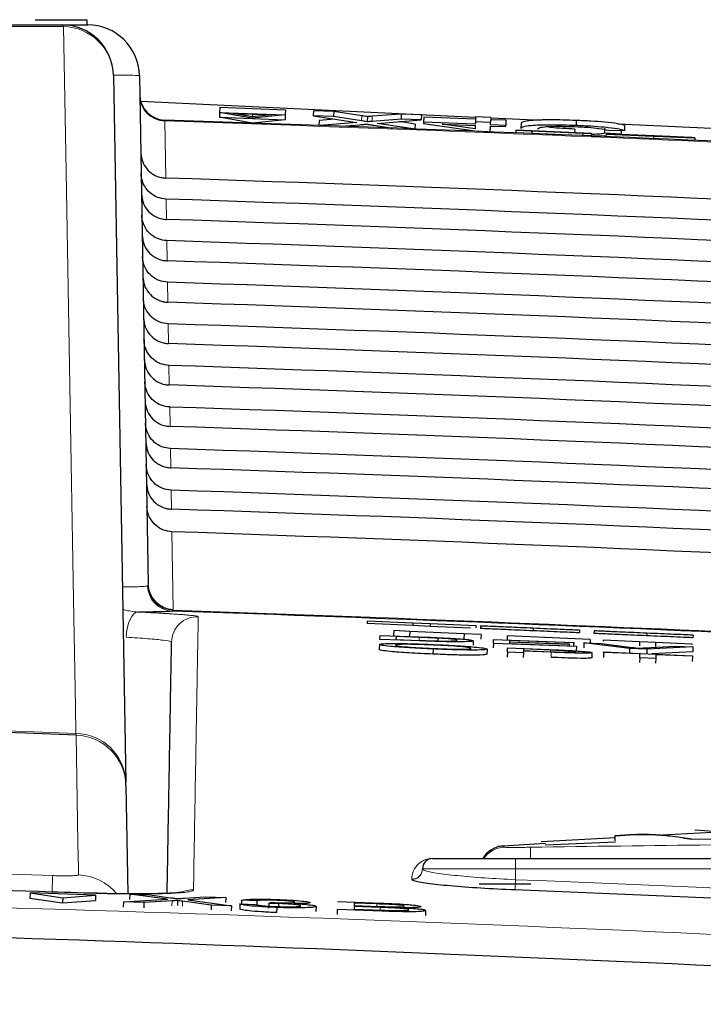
# Paper-space layout 'Blatt5' of a CAD drawing. Header units: millimetres. Extents: x 5 to 418, y 2 to 292.
# Tile 19 of 22: x 275.44 to 282.06, y 253.8 to 263.34. Entities that reach past the tile are written whole.
import ezdxf

# ---------------------------------------------------------------- set-up
doc = ezdxf.new("R2010")
doc.units = ezdxf.units.MM

psp = doc.layouts.new('Blatt5')

# ---------------------------------------------------------------- linework, layer by layer
at = {"color": 7, "linetype": 'Continuous', "lineweight": 25}
for p, q in [((275.5911, 263.3423), (276.0911, 263.3423)), ((276.0911, 263.3423), (276.0911, 263.2923)), ((275.849, 263.2923), (276.0997, 263.2923)), ((276.3489, 262.801), (276.4684, 255.9553)), ((276.5996, 262.801), (276.6857, 257.8729)), ((276.612, 262.5527), (279.8545, 262.3991)), ((277.3788, 262.4945), (277.3769, 262.4447)), ((277.3788, 262.4945), (278.0134, 262.4707)), ((278.0134, 262.4707), (278.0116, 262.4209)), ((277.3769, 262.4447), (277.3751, 262.3969)), ((277.3751, 262.3969), (278.0098, 262.3731)), ((277.6908, 262.3412), (277.3751, 262.3969)), ((277.3769, 262.4447), (278.0116, 262.4209)), ((277.6926, 262.389), (277.3769, 262.4447)), ((277.5065, 262.4339), (277.8815, 262.4198)), ((277.693, 262.401), (277.5065, 262.4339)), ((278.0098, 262.3731), (277.6908, 262.3412)), ((278.0116, 262.4209), (277.6926, 262.389)), ((277.694, 262.4269), (277.693, 262.401)), ((277.8815, 262.4198), (277.693, 262.401)), ((278.0116, 262.4209), (278.0098, 262.3731)), ((278.2851, 262.4606), (278.2832, 262.4108)), ((278.4809, 262.4033), (278.2832, 262.4108)), ((278.2832, 262.4108), (278.7061, 262.3455)), ((278.4828, 262.4531), (278.2851, 262.4606)), ((278.4921, 262.3785), (278.3406, 262.3667)), ((278.4828, 262.4531), (278.4809, 262.4033)), ((278.7516, 262.3616), (278.4809, 262.4033)), ((278.7535, 262.4114), (278.4828, 262.4531)), ((278.8074, 262.4031), (278.8055, 262.3533)), ((279.1338, 262.3789), (278.8529, 262.357)), ((279.1357, 262.4287), (278.8548, 262.4068)), ((279.1357, 262.4287), (279.1338, 262.3789)), ((279.3292, 262.3715), (279.1338, 262.3789)), ((279.3311, 262.4214), (279.1357, 262.4287)), ((279.3311, 262.4214), (279.3292, 262.3715)), ((279.3528, 262.3982), (279.351, 262.3484)), ((279.8538, 262.3794), (279.3528, 262.3982)), ((279.8546, 262.4017), (279.8527, 262.3519)), ((280.0019, 262.3962), (279.8546, 262.4017)), ((280.0019, 262.3962), (280.0001, 262.3464)), ((280.1484, 262.3684), (280.0011, 262.3739)), ((280.0018, 262.3921), (280.4928, 262.3688)), ((278.3406, 262.3667), (278.3387, 262.3183)), ((278.7061, 262.3455), (278.3507, 262.3179)), ((278.548, 262.3107), (278.7353, 262.3253)), ((278.87, 262.3203), (279.0526, 262.2921)), ((278.9027, 262.3383), (279.3292, 262.3715)), ((279.2509, 262.2846), (278.9027, 262.3383)), ((279.2687, 262.3319), (279.1184, 262.3551)), ((279.2687, 262.3319), (279.267, 262.284)), ((279.351, 262.3484), (279.3505, 262.3366)), ((279.3505, 262.3366), (279.8931, 262.2599)), ((279.8519, 262.3296), (279.351, 262.3484)), ((279.5324, 262.3298), (279.8515, 262.3179)), ((279.8502, 262.2849), (279.5324, 262.3298)), ((279.8515, 262.3179), (279.8502, 262.2849)), ((279.8527, 262.3519), (279.8519, 262.3296)), ((280.0001, 262.3464), (279.8527, 262.3519)), ((279.9967, 262.256), (279.9988, 262.3123)), ((279.9988, 262.3123), (280.1461, 262.3068)), ((279.9992, 262.3241), (280.0001, 262.3464)), ((280.1466, 262.3186), (279.9992, 262.3241)), ((280.1461, 262.3068), (280.1466, 262.3186)), ((280.1484, 262.3684), (280.1466, 262.3186)), ((280.2949, 262.3387), (280.293, 262.2889)), ((280.8152, 262.2834), (280.8139, 262.2482)), ((280.8293, 262.3664), (280.8275, 262.3166)), ((281.1046, 262.2914), (281.1027, 262.2416)), ((281.2311, 262.3338), (282.8411, 262.2575)), ((281.2974, 262.3183), (281.2955, 262.2685)), ((279.9189, 262.2589), (279.9967, 262.256)), ((280.2433, 262.2722), (280.2423, 262.2472)), ((280.2442, 262.2463), (280.2423, 262.2472)), ((280.2453, 262.2713), (280.2433, 262.2722)), ((280.2433, 262.2722), (280.976, 262.2414)), ((280.2453, 262.2713), (280.2442, 262.2463)), ((280.3992, 262.2398), (280.2442, 262.2463)), ((280.4002, 262.2648), (280.2453, 262.2713)), ((280.9763, 262.2413), (280.3986, 262.2656)), ((280.3986, 262.2656), (280.3992, 262.2653)), ((280.3992, 262.2653), (280.8923, 262.2446)), ((280.4002, 262.2648), (280.3992, 262.2398)), ((280.6269, 262.2306), (280.3992, 262.2402)), ((280.8925, 262.2445), (280.3994, 262.2652)), ((280.3994, 262.2652), (280.4002, 262.2648)), ((280.8925, 262.2445), (280.8915, 262.2198)), ((280.9752, 262.2164), (280.8915, 262.2199)), ((280.8923, 262.2446), (280.8925, 262.2445)), ((280.9763, 262.2413), (280.9752, 262.2164)), ((280.976, 262.2414), (280.9763, 262.2413)), ((281.2647, 262.2327), (281.1027, 262.2416)), ((281.1182, 262.2349), (281.1172, 262.2105)), ((281.1182, 262.2349), (281.2732, 262.2284)), ((281.1333, 262.2715), (281.2955, 262.2685)), ((281.1597, 262.2335), (281.1597, 262.2332)), ((281.2444, 262.2297), (281.2647, 262.2327)), ((281.266, 262.269), (281.2647, 262.2327)), ((281.5792, 262.2153), (281.5782, 262.1911)), ((281.9488, 262.2004), (281.7938, 262.2069)), ((281.9778, 262.1988), (281.9768, 262.174)), ((278.8055, 257.5174), (278.8044, 257.4924)), ((279.2486, 257.4981), (278.8055, 257.5174)), ((279.2475, 257.4731), (278.8044, 257.4924)), ((279.0628, 257.4242), (279.0606, 257.3743)), ((279.2178, 257.4171), (279.0628, 257.4242)), ((279.2178, 257.4171), (279.2156, 257.3684)), ((279.7443, 257.393), (279.2178, 257.4171)), ((279.2486, 257.4981), (279.2475, 257.4731)), ((279.4155, 257.4658), (279.2475, 257.4731)), ((279.4166, 257.4908), (279.2486, 257.4981)), ((279.4166, 257.4908), (279.4155, 257.4658)), ((279.8071, 257.4488), (279.4155, 257.4658)), ((279.86, 257.4716), (279.4166, 257.4908)), ((279.86, 257.4716), (279.859, 257.4505)), ((279.9033, 257.4697), (279.9022, 257.4447)), ((280.4127, 257.4476), (280.4117, 257.4226)), ((280.8614, 257.4281), (280.8603, 257.4031)), ((281.0023, 257.422), (281.0012, 257.397)), ((278.9289, 257.3394), (278.9306, 257.3774)), ((279.3226, 257.3251), (278.9289, 257.3394)), ((278.9306, 257.3774), (279.3065, 257.3638)), ((279.0663, 257.374), (279.0606, 257.3743)), ((279.0854, 257.3674), (279.0841, 257.3381)), ((279.0841, 257.3381), (279.3107, 257.33)), ((279.0854, 257.3674), (279.0844, 257.3381)), ((279.3083, 257.3594), (279.0854, 257.3674)), ((279.4899, 257.352), (279.4889, 257.3246)), ((279.7443, 257.393), (279.7423, 257.348)), ((279.9081, 257.3855), (279.7443, 257.393)), ((279.8317, 257.326), (279.8302, 257.2837)), ((279.9081, 257.3855), (279.9061, 257.3415)), ((280.0282, 257.2996), (280.0299, 257.3377)), ((280.0299, 257.3377), (280.805, 257.3097)), ((280.1617, 257.3739), (280.1598, 257.333)), ((280.9647, 257.3371), (280.1617, 257.3739)), ((280.1847, 257.3277), (280.1842, 257.316)), ((280.1847, 257.3277), (280.1843, 257.316)), ((280.8048, 257.3053), (280.1847, 257.3277)), ((280.9647, 257.3371), (280.9632, 257.304)), ((281.0915, 257.3313), (281.0911, 257.3231)), ((281.4437, 257.3151), (281.0915, 257.3313)), ((281.5117, 257.3998), (281.5106, 257.3749)), ((281.9604, 257.3804), (281.9593, 257.3554)), ((278.9241, 257.2902), (278.922, 257.2403)), ((279.4445, 257.2468), (279.4424, 257.1969)), ((279.9668, 257.2458), (279.9646, 257.1959)), ((280.0282, 257.2996), (280.0267, 257.2579)), ((280.8315, 257.2706), (280.0282, 257.2996)), ((280.1631, 257.2164), (280.1649, 257.2584)), ((280.1649, 257.2584), (280.5687, 257.241)), ((280.184, 257.3116), (280.1834, 257.2984)), ((280.1834, 257.2984), (280.8317, 257.275)), ((280.184, 257.3116), (280.1835, 257.2984)), ((280.7618, 257.2907), (280.184, 257.3116)), ((280.1842, 257.316), (280.762, 257.2951)), ((280.3188, 257.227), (280.3181, 257.2097)), ((280.5881, 257.2154), (280.3188, 257.227)), ((280.3197, 257.2469), (280.319, 257.2318)), ((280.319, 257.2318), (280.5841, 257.2204)), ((280.5821, 257.2356), (280.3197, 257.2469)), ((280.7618, 257.2907), (280.7613, 257.2775)), ((280.762, 257.2951), (280.7614, 257.2775)), ((280.762, 257.2951), (280.7618, 257.2907)), ((280.805, 257.3097), (280.8038, 257.276)), ((280.8048, 257.3053), (280.8038, 257.276)), ((280.805, 257.3097), (280.8048, 257.3053)), ((280.8315, 257.2706), (280.8299, 257.2253)), ((280.8317, 257.275), (280.83, 257.2294)), ((280.8317, 257.275), (280.8315, 257.2706)), ((280.9048, 257.3061), (280.903, 257.2577)), ((281.3463, 257.252), (280.9048, 257.3061)), ((280.9048, 257.3061), (281.0728, 257.3)), ((281.0728, 257.3), (281.3706, 257.2619)), ((281.3463, 257.252), (281.3447, 257.2076)), ((281.5144, 257.2459), (281.3463, 257.252)), ((281.4437, 257.3151), (281.442, 257.2784)), ((281.5986, 257.308), (281.4437, 257.3151)), ((281.4906, 257.2576), (281.7916, 257.274)), ((281.5144, 257.2459), (281.5127, 257.2004)), ((281.9596, 257.2679), (281.5144, 257.2459)), ((281.5986, 257.308), (281.597, 257.2718)), ((281.9508, 257.2919), (281.5986, 257.308)), ((281.7916, 257.274), (281.9596, 257.2679)), ((281.9508, 257.2919), (281.9506, 257.2863)), ((281.9596, 257.2679), (281.9578, 257.218)), ((280.1631, 257.2164), (280.1611, 257.169)), ((280.3181, 257.2097), (280.1631, 257.2164)), ((280.3181, 257.2097), (280.3161, 257.1627)), ((280.9816, 257.2111), (280.9795, 257.1621)), ((281.0946, 257.2135), (281.0925, 257.1637)), ((281.0946, 257.2135), (281.0948, 257.2184)), ((281.4468, 257.1984), (281.0946, 257.2135)), ((281.0948, 257.2184), (281.9543, 257.1814)), ((281.4452, 257.1612), (281.4433, 257.1159)), ((281.4452, 257.1612), (281.4468, 257.1984)), ((281.6002, 257.1545), (281.4452, 257.1612)), ((281.9578, 257.218), (281.5602, 257.1983)), ((281.6002, 257.1545), (281.5983, 257.1093)), ((281.6018, 257.1917), (281.6002, 257.1545)), ((281.9541, 257.1765), (281.6018, 257.1917)), ((281.9541, 257.1765), (281.9519, 257.1269)), ((281.9543, 257.1814), (281.9541, 257.1765)), ((276.469, 255.9231), (276.4684, 255.9553)), ((276.469, 255.9231), (276.4872, 254.8753)), ((281.2083, 255.4174), (280.4894, 255.3776)), ((282.1451, 255.4694), (281.6676, 255.4429)), ((281.9516, 255.4059), (284.8731, 255.431)), ((284.8731, 255.4259), (281.9516, 255.4009)), ((282.2601, 255.4738), (281.9771, 255.4928)), ((280.5319, 255.3623), (280.0707, 255.3342)), ((280.5312, 255.351), (281.2071, 255.3789)), ((281.2071, 255.3739), (280.5312, 255.346)), ((280.5312, 255.351), (280.5312, 255.346)), ((281.2071, 255.3789), (281.2071, 255.3739)), ((281.9516, 255.4059), (281.9516, 255.4009)), ((279.4411, 255.2173), (280.2411, 255.2173)), ((280.2411, 255.2173), (287.5411, 255.2173)), ((279.3411, 255.1151), (279.3411, 255.1173)), ((280.3911, 254.9673), (279.8911, 254.9673)), ((275.5411, 254.8841), (275.5393, 254.8342)), ((275.5411, 254.8841), (275.8571, 254.8362)), ((276.1757, 254.8614), (275.5411, 254.8841)), ((275.8571, 254.8362), (276.1757, 254.8614)), ((276.1757, 254.8614), (276.174, 254.8116)), ((276.5071, 254.8712), (276.5053, 254.8213)), ((276.8717, 254.8229), (276.5071, 254.8712)), ((276.5071, 254.8712), (276.7023, 254.8642)), ((276.7023, 254.8642), (276.9022, 254.8377)), ((277.0368, 254.8329), (277.2374, 254.8451)), ((277.2374, 254.8451), (277.4354, 254.8381)), ((275.5393, 254.8342), (275.8553, 254.7864)), ((275.8571, 254.8362), (275.8553, 254.7864)), ((275.8553, 254.7864), (276.174, 254.8116)), ((276.4454, 254.7969), (276.4437, 254.7471)), ((276.4454, 254.7969), (276.8717, 254.8229)), ((276.6432, 254.7899), (276.4454, 254.7969)), ((276.6432, 254.7899), (276.6414, 254.7406)), ((276.916, 254.8065), (276.6432, 254.7899)), ((276.9703, 254.8098), (276.9686, 254.7612)), ((277.2961, 254.7666), (277.0174, 254.8035)), ((277.4354, 254.8381), (277.0683, 254.8157)), ((277.0683, 254.8157), (277.4916, 254.7596)), ((277.2961, 254.7666), (277.2944, 254.7185)), ((277.4916, 254.7596), (277.2961, 254.7666)), ((277.4354, 254.8381), (277.4336, 254.79)), ((277.4916, 254.7596), (277.4899, 254.7117)), ((277.5738, 254.7773), (277.5721, 254.7295)), ((277.5738, 254.7773), (277.7212, 254.773)), ((277.5898, 254.813), (277.5885, 254.7768)), ((277.7371, 254.8067), (277.5898, 254.813)), ((277.7371, 254.8067), (277.7354, 254.7589)), ((277.8529, 254.783), (277.8512, 254.7353)), ((277.8529, 254.783), (277.8684, 254.7913)), ((277.9306, 254.743), (277.9289, 254.6952)), ((277.9483, 254.7806), (277.9474, 254.7566)), ((278.3106, 254.7534), (278.3089, 254.7055)), ((278.5188, 254.7994), (278.9491, 254.7841)), ((278.6794, 254.7525), (278.6784, 254.7261)), ((278.9326, 254.7435), (278.6794, 254.7525)), ((278.6805, 254.7848), (278.6797, 254.7613)), ((278.6797, 254.7613), (278.9166, 254.7529)), ((278.8995, 254.777), (278.6805, 254.7848)), ((278.5161, 254.723), (278.5143, 254.6749)), ((278.9475, 254.7076), (278.5161, 254.723)), ((278.6784, 254.7261), (278.9503, 254.7164)), ((279.3714, 254.7144), (279.3696, 254.6646))]:
    psp.add_line(p, q, dxfattribs=at)
at = {"color": 7, "linetype": 'Continuous', "lineweight": 18}
for p, q in [((278.7535, 262.4114), (278.7516, 262.3616)), ((278.8548, 262.4068), (278.8529, 262.357)), ((276.8446, 262.3699), (276.8448, 262.361)), ((276.8448, 262.361), (276.8545, 261.8084)), ((276.613, 262.0467), (276.6128, 262.0467)), ((276.858, 261.6047), (276.8615, 261.4075)), ((276.8651, 261.2019), (276.8685, 261.0065)), ((276.8721, 260.7991), (276.8754, 260.6056)), ((276.8791, 260.3963), (276.8824, 260.2047)), ((276.8861, 259.9935), (276.8894, 259.8038)), ((276.8931, 259.5907), (276.8964, 259.4028)), ((276.9002, 259.1879), (276.9034, 259.0019)), ((276.9072, 258.7851), (276.9104, 258.601)), ((276.9142, 258.3823), (276.9273, 257.6296)), ((276.6797, 257.8582), (276.6846, 257.8646)), ((276.6846, 257.8646), (276.6857, 257.8729)), ((276.926, 257.6215), (276.9197, 257.6133)), ((276.9273, 257.6296), (276.926, 257.6215)), ((279.3083, 257.3594), (279.3072, 257.3301)), ((280.5821, 257.2356), (280.5815, 257.2205)), ((280.5881, 257.2154), (280.586, 257.1671)), ((275.9866, 256.4131), (275.9855, 256.4292)), ((280.3862, 255.3262), (280.3883, 255.2173)), ((280.2411, 255.2173), (280.2411, 255.1173)), ((280.2411, 255.1173), (279.3411, 255.1173)), ((287.5411, 255.1173), (280.2411, 255.1173)), ((280.2411, 255.1173), (280.2411, 255.0122)), ((279.2372, 255.0154), (279.2372, 255.0176)), ((280.2411, 255.0122), (280.237, 254.9125)), ((276.916, 254.8065), (276.9143, 254.7578)), ((277.0174, 254.8035), (277.0156, 254.7551)), ((278.8995, 254.777), (278.8986, 254.7535)), ((278.9326, 254.7435), (278.9317, 254.717))]:
    psp.add_line(p, q, dxfattribs=at)
at = {"color": 7, "linetype": 'Continuous', "lineweight": 18, "flags": 128}
for points in [[(275.9855, 256.4292), (275.981, 256.6883), (275.9628, 257.7248), (275.8902, 261.8705), (275.8656, 263.275)], [(276.4719, 257.3605), (276.4761, 257.4081), (276.4839, 257.4536), (276.495, 257.4956), (276.5091, 257.5324), (276.5256, 257.5626), (276.544, 257.5852), (276.5635, 257.5994), (276.5834, 257.6045)], [(276.0104, 255.0586), (276.0093, 255.1209), (276.0049, 255.3703), (275.9866, 256.4131)]]:
    psp.add_lwpolyline(points, dxfattribs=at)
at = {"color": 7, "linetype": 'Continuous', "lineweight": 25}
for centre, radius, start, end in [((275.849, 262.7923), 0.5, 1, 90), ((276.0997, 262.7923), 0.5, 1, 90), ((276.8528, 262.6197), 0.25, 181, 268.10849), ((260.3411, -237.3577), 500, 86.731382, 88.108492), ((260.3411, -237.3577), 495.2486, 87.351945, 88.08164), ((260.3411, -186.7077), 443.3969, 87.977857, 92.022143), ((280.1411, 255.0897), 0.25, 95.22993, 149.30907), ((279.4411, 255.1173), 0.1, 90, 180), ((279.7855, 255.2471), 0.0298, 262.38775, 269.99063), ((260.3411, -237.3577), 492.6721, 86.835782, 87.685549)]:
    psp.add_arc(centre, radius, start, end, dxfattribs=at)
at = {"color": 7, "linetype": 'Continuous', "lineweight": 18}
for centre, radius, start, end in [((275.842, 263.269), 0.0243, 14.291, 73.44366), ((275.8585, 262.7844), 0.4907, 1.94686, 89.16905), ((276.8518, 262.6097), 0.2488, 181.23895, 268.40414), ((260.3411, -237.3577), 499.9912, 86.731382, 88.108428), ((276.9296, 257.8631), 0.25, 181.11417, 267.7252), ((276.9351, 257.8719), 0.2506, 181.6716, 267.92261), ((276.9344, 257.8783), 0.2488, 181.2388, 268.37695), ((260.3411, -237.3577), 495.257, 87.407731, 88.080946), ((277.1612, 257.3095), 0.25, 88.04161, 178.98818), ((260.3411, -186.7077), 443.413, 87.978076, 92.021924), ((275.978, 255.9386), 0.4907, 1.94592, 89.12568), ((275.9696, 255.9139), 0.4995, 1.05193, 88.04325), ((280.141, 255.0768), 0.25, 92.21562, 145.80066), ((279.4411, 255.2462), 0.0289, 262.30613, 269.99021), ((346.0012, 252.4279), 70.29, 177.860694, 177.988061), ((275.9929, 254.5586), 0.5002, 39.7045, 87.99709), ((279.2411, 255.1174), 0.0999, 267.75258, 359.93993), ((279.2411, 255.1152), 0.0999, 267.75253, 359.93989), ((260.3411, -237.3577), 492.7719, 86.835782, 87.685549), ((277.115, 254.6628), 0.2504, 88.04833, 115.67794)]:
    psp.add_arc(centre, radius, start, end, dxfattribs=at)
psp.add_ellipse((275.5996, 262.7923), major_axis=(1, 0.0087), ratio=0.008724, start_param=0.000076, end_param=0.72388, dxfattribs=at)
at = {"color": 7, "linetype": 'Continuous', "lineweight": 25}
for centre, major_axis, start_param, end_param in [((260.3411, -238.5269), (0, 500.6077), 6.233725, 6.250192), ((260.3411, -236.1944), (0, 498.0731), 6.233473, 6.250017), ((260.3411, -238.5259), (0, 500.2063), 6.233685, 6.250152), ((260.3411, -236.1954), (0, 497.6717), 6.233433, 6.249977), ((260.3411, -238.525), (0, 499.8049), 6.233646, 6.250111), ((260.3411, -236.1963), (0, 497.2703), 6.233393, 6.249936), ((260.3411, -238.5241), (0, 499.4035), 6.233606, 6.250071), ((260.3411, -236.1972), (0, 496.8689), 6.233353, 6.249895), ((260.3411, -238.5231), (0, 499.0021), 6.233566, 6.25003), ((260.3411, -236.1982), (0, 496.4674), 6.233312, 6.249853), ((260.3411, -238.5222), (0, 498.6007), 6.233526, 6.24999), ((260.3411, -236.1991), (0, 496.066), 6.233272, 6.249812), ((260.3411, -238.5213), (0, 498.1992), 6.233486, 6.249949), ((260.3411, -236.2), (0, 495.6646), 6.233231, 6.249771), ((260.3411, -238.5203), (0, 497.7978), 6.233446, 6.249908), ((260.3411, -236.201), (0, 495.2632), 6.233191, 6.24973), ((260.3411, -238.5194), (0, 497.3964), 6.233406, 6.249867), ((260.3411, -236.2019), (0, 494.8618), 6.23315, 6.249689)]:
    psp.add_ellipse(centre, major_axis=major_axis, ratio=0.999997, start_param=start_param, end_param=end_param, dxfattribs=at)
at = {"color": 7, "linetype": 'Continuous', "lineweight": 18}
for points, knots in [([(275.8656, 263.275), (273.3054, 263.2751), (268.1745, 263.2752), (262.1395, 263.2753), (256.9437, 263.2753), (252.5917, 263.2752), (248.2589, 263.2751), (245.6722, 263.275), (244.8165, 263.275)], [0, 0, 0, 0, 0.248144, 0.497289, 0.581143, 0.748881, 0.916929, 1, 1, 1, 1]), ([(276.4354, 257.8481), (276.44, 257.8481), (276.4636, 257.848), (276.5014, 257.8482), (276.548, 257.8489), (276.5878, 257.8499), (276.6211, 257.8514), (276.6476, 257.8533), (276.6681, 257.8555), (276.6758, 257.8573), (276.6797, 257.8582)], [0, 0, 0, 0, 0.033482, 0.169684, 0.308861, 0.449065, 0.584354, 0.720584, 0.85978, 1, 1, 1, 1]), ([(276.4392, 257.6298), (276.4447, 257.6281), (276.4904, 257.6146), (276.5399, 257.6092), (276.5834, 257.6045)], [0, 0, 0, 0, 0.1222366, 1, 1, 1, 1]), ([(276.5834, 257.6045), (276.6084, 257.6033), (276.6585, 257.601), (276.73, 257.5974), (276.7983, 257.5938), (276.8547, 257.5905), (276.9117, 257.587), (276.9656, 257.5834), (277.0191, 257.5794), (277.0574, 257.5762), (277.0924, 257.5729), (277.1221, 257.5697), (277.1468, 257.5663), (277.161, 257.5635), (277.1685, 257.5612), (277.1693, 257.5599), (277.1697, 257.5593)], [0, 0, 0, 0, 0.0726837, 0.1459909, 0.2200892, 0.2948324, 0.3425158, 0.4328018, 0.5137305, 0.5896083, 0.637321, 0.7276627, 0.8086423, 0.8845688, 0.9421585, 1, 1, 1, 1]), ([(277.1697, 257.5593), (277.1696, 257.5545), (277.1692, 257.5308), (277.1674, 257.4279), (277.1625, 257.146), (277.1531, 256.6067), (277.1396, 255.8357), (277.1287, 255.2086), (277.1235, 254.913)], [0, 0, 0, 0, 0.0088086, 0.044043, 0.1849809, 0.4668597, 0.7487682, 1, 1, 1, 1]), ([(276.9113, 257.3139), (276.91, 257.3154), (276.9053, 257.3207), (276.8421, 257.3317), (276.6922, 257.3466), (276.5453, 257.3559), (276.4719, 257.3605)], [0, 0, 0, 0, 0.115849, 0.410745, 0.705405, 1, 1, 1, 1]), ([(280.1182, 255.3384), (280.1181, 255.3385), (280.1178, 255.3388), (280.1199, 255.3368), (280.1246, 255.3331), (280.1291, 255.3288), (280.1314, 255.3266)], [0, 0, 0, 0, 0.072774, 0.381797, 0.690891, 1, 1, 1, 1]), ([(280.1314, 255.3266), (280.1347, 255.3261), (280.1413, 255.3252), (280.1857, 255.3247), (280.25, 255.3247), (280.3207, 255.3252), (280.3676, 255.3259), (280.3862, 255.3262)], [0, 0, 0, 0, 0.213847, 0.429203, 0.644917, 0.859644, 1, 1, 1, 1]), ([(280.3862, 255.3262), (281.5542, 255.3425), (283.8908, 255.3752), (286.2274, 255.3425), (287.3959, 255.3262)], [0, 0, 0, 0, 0.499895, 1, 1, 1, 1]), ([(267.7051, 255.2596), (267.9831, 255.2548), (269.5943, 255.2269), (272.2796, 255.1658), (274.6862, 255.087), (275.7602, 255.0517)], [0, 0, 0, 0, 0.10352, 0.599934, 1, 1, 1, 1]), ([(279.2372, 255.0176), (279.2376, 255.026), (279.2393, 255.0679), (279.2586, 255.1201), (279.3047, 255.1692), (279.3344, 255.1901), (279.3598, 255.2024), (279.38, 255.2096), (279.3994, 255.2141), (279.4138, 255.2167), (279.4314, 255.2175), (279.4361, 255.2176), (279.4372, 255.2176)], [0, 0, 0, 0, 0.118796, 0.59405, 0.756948, 0.856053, 0.915926, 0.951865, 0.973304, 0.994839, 0.998773, 1, 1, 1, 1]), ([(275.7602, 255.0517), (275.7788, 255.0512), (275.8254, 255.0497), (275.8957, 255.0491), (275.9591, 255.0504), (276.0022, 255.0536), (276.0076, 255.0569), (276.0104, 255.0586)], [0, 0, 0, 0, 0.142449, 0.356185, 0.570421, 0.785249, 1, 1, 1, 1]), ([(279.3411, 255.1151), (279.3454, 255.1103), (279.3563, 255.0981), (279.464, 255.0756), (279.6676, 255.0507), (279.9373, 255.0279), (280.1398, 255.0174), (280.2411, 255.0122)], [0, 0, 0, 0, 0.140477, 0.355846, 0.570859, 0.785443, 1, 1, 1, 1]), ([(231.4267, 254.1153), (232.0923, 254.1538), (235.4202, 254.346), (241.4142, 254.624), (249.4118, 254.8683), (257.4152, 254.981), (265.4229, 254.964), (273.4012, 254.8143), (281.3471, 254.5453), (286.619, 254.2586), (289.2554, 254.1153)], [0, 0, 0, 0, 0.034565, 0.172831, 0.311096, 0.449399, 0.587812, 0.726262, 0.863113, 1, 1, 1, 1]), ([(277.1235, 254.913), (277.1233, 254.9122), (277.1228, 254.9095), (277.1167, 254.9052), (277.1027, 254.9002), (277.0849, 254.8964), (277.0542, 254.8913), (277.0079, 254.8862), (276.9471, 254.882), (276.8787, 254.8785), (276.8009, 254.8757), (276.7121, 254.8741), (276.6298, 254.8733), (276.5557, 254.8731), (276.4648, 254.8737), (276.3971, 254.8745), (276.3201, 254.8757), (276.2337, 254.8775), (276.1606, 254.8797), (276.1238, 254.8808)], [0, 0, 0, 0, 0.0263901, 0.0793875, 0.1331461, 0.1876844, 0.2150853, 0.3213829, 0.4026527, 0.430055, 0.5363792, 0.6176692, 0.6450783, 0.724461, 0.7782388, 0.8327961, 0.8602066, 0.9297878, 1, 1, 1, 1])]:
    psp.add_open_spline(points, degree=3, knots=knots, dxfattribs=at)
at = {"color": 7, "linetype": 'Continuous', "lineweight": 25}
for points, knots in [([(244.8331, 263.2923), (247.4183, 263.2923), (252.5993, 263.2923), (260.3861, 263.2923), (268.1553, 263.2923), (273.2809, 263.2923), (275.849, 263.2923)], [0, 0, 0, 0, 0.250822, 0.502682, 0.750834, 1, 1, 1, 1]), ([(278.8074, 262.4031), (278.7972, 262.4047), (278.7791, 262.4074), (278.7613, 262.4102), (278.7535, 262.4114)], [0, 0, 0, 0, 0.560002, 1, 1, 1, 1]), ([(278.8548, 262.4068), (278.8459, 262.4061), (278.83, 262.4049), (278.8143, 262.4036), (278.8074, 262.4031)], [0, 0, 0, 0, 0.56, 1, 1, 1, 1]), ([(278.7353, 262.3253), (278.7482, 262.3264), (278.7663, 262.3279), (278.7885, 262.3299), (278.793, 262.3312), (278.7952, 262.3318)], [0, 0, 0, 0, 0.561277, 0.781763, 1, 1, 1, 1]), ([(278.8055, 262.3533), (278.7954, 262.3548), (278.7773, 262.3576), (278.7595, 262.3604), (278.7516, 262.3616)], [0, 0, 0, 0, 0.560002, 1, 1, 1, 1]), ([(278.7952, 262.3318), (278.8092, 262.3296), (278.8341, 262.3258), (278.859, 262.3219), (278.87, 262.3203)], [0, 0, 0, 0, 0.56, 1, 1, 1, 1]), ([(278.8529, 262.357), (278.844, 262.3563), (278.8281, 262.3551), (278.8124, 262.3538), (278.8055, 262.3533)], [0, 0, 0, 0, 0.56, 1, 1, 1, 1]), ([(280.8275, 262.3166), (280.7413, 262.3193), (280.5696, 262.3247), (280.3876, 262.3176), (280.3077, 262.3043), (280.2979, 262.294), (280.293, 262.2889)], [0, 0, 0, 0, 0.279955, 0.558088, 0.778912, 1, 1, 1, 1]), ([(280.8293, 262.3664), (280.7432, 262.3691), (280.5715, 262.3745), (280.3895, 262.3674), (280.3096, 262.3541), (280.2998, 262.3438), (280.2949, 262.3387)], [0, 0, 0, 0, 0.279955, 0.558088, 0.778912, 1, 1, 1, 1]), ([(280.4551, 262.2827), (280.4585, 262.2875), (280.4652, 262.2971), (280.5327, 262.3078), (280.6663, 262.3107), (280.7633, 262.3079), (280.8119, 262.3066)], [0, 0, 0, 0, 0.281245, 0.560716, 0.780138, 1, 1, 1, 1]), ([(280.8152, 262.2834), (280.7748, 262.2851), (280.6942, 262.2886), (280.5934, 262.2966), (280.5543, 262.3026), (280.5383, 262.305)], [0, 0, 0, 0, 0.371782, 0.74249, 1, 1, 1, 1]), ([(280.8119, 262.3066), (280.856, 262.3046), (280.9443, 262.3006), (281.0784, 262.2878), (281.1125, 262.2777), (281.1333, 262.2715)], [0, 0, 0, 0, 0.280711, 0.560905, 1, 1, 1, 1]), ([(281.2955, 262.2685), (281.2766, 262.2739), (281.239, 262.2847), (281.118, 262.2995), (280.9726, 262.3104), (280.8759, 262.3145), (280.8275, 262.3166)], [0, 0, 0, 0, 0.280256, 0.559546, 0.779589, 1, 1, 1, 1]), ([(281.2974, 262.3183), (281.2785, 262.3237), (281.2408, 262.3345), (281.1199, 262.3493), (280.9745, 262.3602), (280.8778, 262.3643), (280.8293, 262.3664)], [0, 0, 0, 0, 0.280256, 0.559546, 0.779589, 1, 1, 1, 1]), ([(280.9753, 262.2188), (280.979, 262.2187), (281.033, 262.2173), (281.0768, 262.2186), (281.1175, 262.2197)], [0, 0, 0, 0, 0.0685576, 1, 1, 1, 1]), ([(281.1027, 262.2416), (281.0895, 262.2393), (281.0632, 262.2347), (281.0144, 262.2311), (280.978, 262.2311), (280.9758, 262.2311)], [0, 0, 0, 0, 0.486174, 0.969978, 1, 1, 1, 1]), ([(281.5792, 262.2153), (281.5151, 262.218), (281.3874, 262.2234), (281.2265, 262.2302), (281.1357, 262.2341), (281.124, 262.2347), (281.1182, 262.2349)], [0, 0, 0, 0, 0.280814, 0.559563, 0.77962, 1, 1, 1, 1]), ([(281.3224, 262.2265), (281.2977, 262.2276), (281.2483, 262.2297), (281.1774, 262.2327), (281.1664, 262.2332), (281.1597, 262.2335)], [0, 0, 0, 0, 0.281445, 0.562273, 1, 1, 1, 1]), ([(281.1597, 262.2335), (281.1633, 262.2334), (281.1706, 262.2331), (281.2252, 262.2309), (281.3441, 262.226), (281.4597, 262.2211), (281.5407, 262.2178)], [0, 0, 0, 0, 0.187029, 0.374124, 0.56114, 1, 1, 1, 1]), ([(281.2732, 262.2284), (281.2795, 262.2281), (281.2921, 262.2276), (281.3737, 262.2241), (281.4735, 262.2198), (281.5393, 262.2171), (281.5722, 262.2157)], [0, 0, 0, 0, 0.280632, 0.558674, 0.779197, 1, 1, 1, 1]), ([(281.5471, 262.2174), (281.5172, 262.2186), (281.4575, 262.2211), (281.3782, 262.2245), (281.3242, 262.2267), (281.3179, 262.2269), (281.3147, 262.227)], [0, 0, 0, 0, 0.2812903, 0.5608202, 0.7806803, 1, 1, 1, 1]), ([(281.3147, 262.227), (281.3166, 262.2269), (281.32, 262.2268), (281.3438, 262.2257), (281.3543, 262.2253)], [0, 0, 0, 0, 0.559617, 1, 1, 1, 1]), ([(281.7054, 262.2104), (281.662, 262.2122), (281.5905, 262.2152), (281.489, 262.2195), (281.4038, 262.2231), (281.3495, 262.2254), (281.3224, 262.2265)], [0, 0, 0, 0, 0.339939, 0.560025, 0.780082, 1, 1, 1, 1]), ([(281.3543, 262.2253), (281.4007, 262.2233), (281.4775, 262.2201), (281.5942, 262.2152), (281.6919, 262.211), (281.7551, 262.2084), (281.7867, 262.207)], [0, 0, 0, 0, 0.338408, 0.558974, 0.779535, 1, 1, 1, 1]), ([(281.5407, 262.2178), (281.5952, 262.2155), (281.7039, 262.2109), (281.8446, 262.2049), (281.9309, 262.2012), (281.9428, 262.2007), (281.9488, 262.2004)], [0, 0, 0, 0, 0.280797, 0.560151, 0.779877, 1, 1, 1, 1]), ([(281.7938, 262.2069), (281.7878, 262.2072), (281.7759, 262.2077), (281.6871, 262.2115), (281.6002, 262.2152), (281.5471, 262.2174)], [0, 0, 0, 0, 0.281097, 0.560287, 1, 1, 1, 1]), ([(281.5722, 262.2157), (281.6051, 262.2143), (281.6709, 262.2116), (281.7559, 262.208), (281.8118, 262.2057), (281.8191, 262.2055), (281.8228, 262.2053)], [0, 0, 0, 0, 0.280917, 0.560813, 0.780502, 1, 1, 1, 1]), ([(281.9778, 262.1988), (281.9691, 262.1992), (281.9517, 262.1998), (281.8029, 262.2059), (281.664, 262.2118), (281.5792, 262.2153)], [0, 0, 0, 0, 0.279942, 0.56008, 1, 1, 1, 1]), ([(281.8228, 262.2053), (281.821, 262.2054), (281.8174, 262.2056), (281.777, 262.2073), (281.7326, 262.2092), (281.7054, 262.2104)], [0, 0, 0, 0, 0.280089, 0.55997, 1, 1, 1, 1]), ([(281.7867, 262.207), (281.8158, 262.2058), (281.874, 262.2033), (281.9371, 262.2006), (281.9724, 262.1991), (281.976, 262.1989), (281.9778, 262.1988)], [0, 0, 0, 0, 0.2803713, 0.5599089, 0.7798589, 1, 1, 1, 1]), ([(276.613, 262.0467), (276.6165, 262.0214), (276.6241, 261.9678), (276.6674, 261.8954), (276.7324, 261.8396), (276.7991, 261.813), (276.8408, 261.8095), (276.8545, 261.8084)], [0, 0, 0, 0, 0.205259, 0.434181, 0.662401, 0.889163, 1, 1, 1, 1]), ([(276.858, 261.6047), (276.8302, 261.6084), (276.7747, 261.6158), (276.7017, 261.6611), (276.6472, 261.7262), (276.6204, 261.7944), (276.6173, 261.8378), (276.6162, 261.853)], [0, 0, 0, 0, 0.2187771, 0.43751, 0.6574786, 0.8798632, 1, 1, 1, 1]), ([(276.6196, 261.6546), (276.6229, 261.6262), (276.6295, 261.5695), (276.6744, 261.4945), (276.7394, 261.4387), (276.8061, 261.4121), (276.8478, 261.4086), (276.8615, 261.4075)], [0, 0, 0, 0, 0.2236181, 0.4472597, 0.6702154, 0.8917458, 1, 1, 1, 1]), ([(276.8651, 261.2019), (276.8373, 261.2056), (276.7817, 261.213), (276.7087, 261.2583), (276.6542, 261.3234), (276.6274, 261.3916), (276.6243, 261.435), (276.6232, 261.4502)], [0, 0, 0, 0, 0.218783, 0.437522, 0.657497, 0.879887, 1, 1, 1, 1]), ([(276.6266, 261.2537), (276.6299, 261.2253), (276.6365, 261.1686), (276.6814, 261.0936), (276.7464, 261.0378), (276.8131, 261.0112), (276.8548, 261.0077), (276.8685, 261.0065)], [0, 0, 0, 0, 0.223624, 0.447272, 0.670233, 0.891769, 1, 1, 1, 1]), ([(276.8721, 260.7991), (276.8443, 260.8028), (276.7887, 260.8102), (276.7158, 260.8555), (276.6612, 260.9206), (276.6344, 260.9888), (276.6313, 261.0322), (276.6302, 261.0474)], [0, 0, 0, 0, 0.218789, 0.437534, 0.657514, 0.879911, 1, 1, 1, 1]), ([(276.6336, 260.8528), (276.6369, 260.8244), (276.6435, 260.7676), (276.6884, 260.6927), (276.7534, 260.6368), (276.8201, 260.6102), (276.8618, 260.6068), (276.8754, 260.6056)], [0, 0, 0, 0, 0.22363, 0.4472834, 0.6702509, 0.891793, 1, 1, 1, 1]), ([(276.8791, 260.3963), (276.8513, 260.4), (276.7957, 260.4074), (276.7228, 260.4527), (276.6682, 260.5178), (276.6415, 260.586), (276.6384, 260.6294), (276.6373, 260.6446)], [0, 0, 0, 0, 0.218795, 0.437546, 0.657532, 0.879936, 1, 1, 1, 1]), ([(276.6406, 260.4519), (276.6439, 260.4235), (276.6505, 260.3667), (276.6954, 260.2917), (276.7604, 260.2359), (276.8271, 260.2093), (276.8688, 260.2058), (276.8824, 260.2047)], [0, 0, 0, 0, 0.223636, 0.447295, 0.670269, 0.891817, 1, 1, 1, 1]), ([(276.8861, 259.9935), (276.8583, 259.9972), (276.8028, 260.0046), (276.7298, 260.0499), (276.6753, 260.115), (276.6485, 260.1832), (276.6454, 260.2266), (276.6443, 260.2418)], [0, 0, 0, 0, 0.218801, 0.437558, 0.657551, 0.87996, 1, 1, 1, 1]), ([(276.6476, 260.0509), (276.6509, 260.0225), (276.6575, 259.9658), (276.7024, 259.8908), (276.7674, 259.835), (276.8341, 259.8084), (276.8758, 259.8049), (276.8894, 259.8038)], [0, 0, 0, 0, 0.223642, 0.447307, 0.670287, 0.89184, 1, 1, 1, 1]), ([(276.8931, 259.5907), (276.8653, 259.5944), (276.8098, 259.6018), (276.7368, 259.6471), (276.6823, 259.7122), (276.6555, 259.7804), (276.6524, 259.8238), (276.6513, 259.839)], [0, 0, 0, 0, 0.218807, 0.43757, 0.657569, 0.879984, 1, 1, 1, 1]), ([(276.6546, 259.65), (276.6579, 259.6216), (276.6645, 259.5648), (276.7094, 259.4899), (276.7744, 259.4341), (276.8411, 259.4075), (276.8827, 259.404), (276.8964, 259.4028)], [0, 0, 0, 0, 0.223648, 0.447319, 0.670304, 0.891864, 1, 1, 1, 1]), ([(276.9002, 259.1879), (276.8724, 259.1916), (276.8168, 259.199), (276.7438, 259.2443), (276.6893, 259.3094), (276.6625, 259.3776), (276.6594, 259.421), (276.6584, 259.4362)], [0, 0, 0, 0, 0.218813, 0.437581, 0.657587, 0.880009, 1, 1, 1, 1]), ([(276.6616, 259.2491), (276.6649, 259.2207), (276.6715, 259.1639), (276.7164, 259.089), (276.7814, 259.0331), (276.8481, 259.0065), (276.8897, 259.0031), (276.9034, 259.0019)], [0, 0, 0, 0, 0.223654, 0.447331, 0.670322, 0.891888, 1, 1, 1, 1]), ([(276.9072, 258.7851), (276.8794, 258.7888), (276.8238, 258.7961), (276.7509, 258.8415), (276.6963, 258.9066), (276.6696, 258.9748), (276.6665, 259.0182), (276.6654, 259.0334)], [0, 0, 0, 0, 0.218819, 0.437593, 0.657605, 0.880033, 1, 1, 1, 1]), ([(276.6686, 258.8481), (276.6719, 258.8198), (276.6785, 258.763), (276.7234, 258.688), (276.7884, 258.6322), (276.8551, 258.6056), (276.8967, 258.6021), (276.9104, 258.601)], [0, 0, 0, 0, 0.2236598, 0.4473429, 0.6703401, 0.8919116, 1, 1, 1, 1]), ([(276.9142, 258.3823), (276.8864, 258.386), (276.8308, 258.3933), (276.7579, 258.4387), (276.7034, 258.5038), (276.6766, 258.572), (276.6735, 258.6154), (276.6724, 258.6306)], [0, 0, 0, 0, 0.218825, 0.437606, 0.657623, 0.880057, 1, 1, 1, 1]), ([(276.9197, 257.6133), (276.8918, 257.6104), (276.8379, 257.6049), (276.6661, 257.6046), (276.5834, 257.6045)], [0, 0, 0, 0, 0.518965, 1, 1, 1, 1]), ([(280.4117, 257.4226), (280.3293, 257.4262), (280.1651, 257.4333), (279.9916, 257.4408), (279.9158, 257.4441), (279.9067, 257.4445), (279.9022, 257.4447)], [0, 0, 0, 0, 0.279955, 0.558088, 0.778912, 1, 1, 1, 1]), ([(280.4127, 257.4476), (280.3304, 257.4511), (280.1662, 257.4583), (279.9926, 257.4658), (279.9168, 257.4691), (279.9078, 257.4695), (279.9033, 257.4697)], [0, 0, 0, 0, 0.279955, 0.558088, 0.778912, 1, 1, 1, 1]), ([(280.8603, 257.4031), (280.8421, 257.4039), (280.8057, 257.4055), (280.6897, 257.4105), (280.5505, 257.4166), (280.458, 257.4206), (280.4117, 257.4226)], [0, 0, 0, 0, 0.280256, 0.559546, 0.779589, 1, 1, 1, 1]), ([(280.8614, 257.4281), (280.8432, 257.4289), (280.8068, 257.4304), (280.6908, 257.4355), (280.5516, 257.4415), (280.459, 257.4456), (280.4127, 257.4476)], [0, 0, 0, 0, 0.2802563, 0.5595462, 0.7795894, 1, 1, 1, 1]), ([(281.5117, 257.3998), (281.4293, 257.4034), (281.2652, 257.4105), (281.0916, 257.4181), (281.0158, 257.4214), (281.0068, 257.4218), (281.0023, 257.422)], [0, 0, 0, 0, 0.279955, 0.558088, 0.778912, 1, 1, 1, 1]), ([(279.3065, 257.3638), (279.343, 257.3625), (279.4082, 257.3601), (279.4724, 257.3575), (279.5007, 257.3563)], [0, 0, 0, 0, 0.560174, 1, 1, 1, 1]), ([(279.4899, 257.352), (279.4565, 257.3535), (279.3968, 257.3562), (279.3354, 257.3584), (279.3083, 257.3594)], [0, 0, 0, 0, 0.559255, 1, 1, 1, 1]), ([(279.3107, 257.33), (279.3641, 257.328), (279.4591, 257.3246), (279.5365, 257.3237), (279.5705, 257.3233)], [0, 0, 0, 0, 0.561861, 1, 1, 1, 1]), ([(279.8317, 257.326), (279.8261, 257.3234), (279.8148, 257.3183), (279.7025, 257.3152), (279.5125, 257.3185), (279.3861, 257.3229), (279.3226, 257.3251)], [0, 0, 0, 0, 0.28084, 0.559952, 0.779068, 1, 1, 1, 1]), ([(279.6767, 257.3317), (279.6719, 257.3349), (279.6652, 257.3393), (279.5776, 257.3471), (279.5191, 257.3504), (279.4899, 257.352)], [0, 0, 0, 0, 0.55915, 0.78004, 1, 1, 1, 1]), ([(279.5007, 257.3563), (279.5332, 257.3548), (279.5914, 257.3521), (279.6393, 257.3491), (279.6604, 257.3478)], [0, 0, 0, 0, 0.559847, 1, 1, 1, 1]), ([(279.5705, 257.3233), (279.6073, 257.324), (279.6734, 257.3254), (279.6757, 257.3298), (279.6767, 257.3317)], [0, 0, 0, 0, 0.557452, 1, 1, 1, 1]), ([(279.6604, 257.3478), (279.6927, 257.3454), (279.7573, 257.3408), (279.8197, 257.3331), (279.8272, 257.3287), (279.8317, 257.326)], [0, 0, 0, 0, 0.279769, 0.559929, 1, 1, 1, 1]), ([(281.5106, 257.3749), (281.4283, 257.3784), (281.2641, 257.3856), (281.0905, 257.3931), (281.0147, 257.3964), (281.0057, 257.3968), (281.0012, 257.397)], [0, 0, 0, 0, 0.2799551, 0.5580876, 0.7789116, 1, 1, 1, 1]), ([(281.9593, 257.3554), (281.9411, 257.3562), (281.9047, 257.3577), (281.7887, 257.3628), (281.6495, 257.3688), (281.5569, 257.3729), (281.5106, 257.3749)], [0, 0, 0, 0, 0.280256, 0.559546, 0.779589, 1, 1, 1, 1]), ([(281.9604, 257.3804), (281.9421, 257.3811), (281.9058, 257.3827), (281.7898, 257.3878), (281.6505, 257.3938), (281.558, 257.3978), (281.5117, 257.3998)], [0, 0, 0, 0, 0.280256, 0.559546, 0.779589, 1, 1, 1, 1]), ([(276.8688, 254.8796), (276.8726, 255.1002), (276.8816, 255.6138), (276.893, 256.2666), (276.9036, 256.8742), (276.9087, 257.1673), (276.9113, 257.3139)], [0, 0, 0, 0, 0.2005203, 0.4669618, 0.7334698, 1, 1, 1, 1]), ([(279.4424, 257.1969), (279.363, 257.2006), (279.2043, 257.2082), (279.0288, 257.2215), (278.9379, 257.2325), (278.9273, 257.2377), (278.922, 257.2403)], [0, 0, 0, 0, 0.2796, 0.5587653, 0.7793103, 1, 1, 1, 1]), ([(278.9241, 257.2902), (278.9297, 257.2932), (278.9407, 257.299), (279.0694, 257.3011), (279.253, 257.2976), (279.3823, 257.2925), (279.447, 257.2899)], [0, 0, 0, 0, 0.28057, 0.559575, 0.779561, 1, 1, 1, 1]), ([(279.4445, 257.2468), (279.3651, 257.2506), (279.2065, 257.2581), (279.0309, 257.2714), (278.9401, 257.2824), (278.9294, 257.2876), (278.9241, 257.2902)], [0, 0, 0, 0, 0.2796, 0.558765, 0.77931, 1, 1, 1, 1]), ([(279.4477, 257.285), (279.386, 257.2873), (279.2627, 257.292), (279.0931, 257.2929), (279.0844, 257.2871), (279.0791, 257.2835)], [0, 0, 0, 0, 0.280128, 0.559653, 1, 1, 1, 1]), ([(279.0791, 257.2835), (279.0827, 257.2811), (279.09, 257.2763), (279.1784, 257.267), (279.3057, 257.2581), (279.3979, 257.2538), (279.4441, 257.2517)], [0, 0, 0, 0, 0.2806566, 0.559885, 0.7798492, 1, 1, 1, 1]), ([(279.4441, 257.2517), (279.5043, 257.2494), (279.6249, 257.2448), (279.75, 257.2442), (279.8049, 257.2474), (279.8095, 257.2508), (279.8118, 257.2525)], [0, 0, 0, 0, 0.2791, 0.558192, 0.778806, 1, 1, 1, 1]), ([(279.9668, 257.2458), (279.9597, 257.243), (279.9456, 257.2375), (279.8172, 257.2355), (279.6339, 257.2393), (279.5077, 257.2443), (279.4445, 257.2468)], [0, 0, 0, 0, 0.280353, 0.5595023, 0.7796353, 1, 1, 1, 1]), ([(279.447, 257.2899), (279.5279, 257.286), (279.6895, 257.2783), (279.8672, 257.2647), (279.9542, 257.2537), (279.9626, 257.2484), (279.9668, 257.2458)], [0, 0, 0, 0, 0.2795644, 0.5585841, 0.7790872, 1, 1, 1, 1]), ([(279.8118, 257.2525), (279.8081, 257.255), (279.8008, 257.2599), (279.7188, 257.2692), (279.5889, 257.2783), (279.4948, 257.2828), (279.4477, 257.285)], [0, 0, 0, 0, 0.280797, 0.560068, 0.779984, 1, 1, 1, 1]), ([(280.5687, 257.241), (280.5992, 257.2397), (280.6537, 257.2374), (280.7078, 257.2348), (280.7316, 257.2336)], [0, 0, 0, 0, 0.560101, 1, 1, 1, 1]), ([(280.7087, 257.2298), (280.6852, 257.2309), (280.6432, 257.233), (280.6008, 257.2348), (280.5821, 257.2356)], [0, 0, 0, 0, 0.559585, 1, 1, 1, 1]), ([(280.8266, 257.2176), (280.8252, 257.2185), (280.8225, 257.2203), (280.7956, 257.2237), (280.7568, 257.2269), (280.7247, 257.2288), (280.7087, 257.2298)], [0, 0, 0, 0, 0.2802608, 0.5600775, 0.7801497, 1, 1, 1, 1]), ([(280.7316, 257.2336), (280.7714, 257.2315), (280.8508, 257.2274), (280.9325, 257.2206), (280.9749, 257.2151), (280.9794, 257.2125), (280.9816, 257.2111)], [0, 0, 0, 0, 0.280013, 0.55891, 0.779396, 1, 1, 1, 1]), ([(281.3706, 257.2619), (281.3829, 257.2603), (281.4047, 257.2575), (281.4227, 257.2548), (281.4307, 257.2536)], [0, 0, 0, 0, 0.559998, 1, 1, 1, 1]), ([(281.4307, 257.2536), (281.4409, 257.2544), (281.4591, 257.2558), (281.481, 257.257), (281.4906, 257.2576)], [0, 0, 0, 0, 0.5599723, 1, 1, 1, 1]), ([(279.9646, 257.1959), (279.9575, 257.1931), (279.9434, 257.1876), (279.8151, 257.1856), (279.6317, 257.1894), (279.5055, 257.1944), (279.4424, 257.1969)], [0, 0, 0, 0, 0.280353, 0.5595023, 0.7796353, 1, 1, 1, 1]), ([(280.5841, 257.2204), (280.6178, 257.219), (280.6848, 257.2162), (280.7751, 257.2138), (280.821, 257.2148), (280.8247, 257.2167), (280.8266, 257.2176)], [0, 0, 0, 0, 0.281401, 0.559753, 0.779356, 1, 1, 1, 1]), ([(280.9794, 257.1612), (280.9735, 257.1594), (280.9617, 257.1557), (280.8212, 257.1557), (280.6753, 257.1617), (280.5859, 257.1654)], [0, 0, 0, 0, 0.280751, 0.559708, 1, 1, 1, 1]), ([(280.9816, 257.2111), (280.9757, 257.2093), (280.9638, 257.2056), (280.8233, 257.2056), (280.6774, 257.2116), (280.5881, 257.2154)], [0, 0, 0, 0, 0.280751, 0.559708, 1, 1, 1, 1]), ([(281.2071, 255.4394), (281.269, 255.4442), (281.3928, 255.4539), (281.5789, 255.4525), (281.7654, 255.4376), (281.8895, 255.4165), (281.9516, 255.4059)], [0, 0, 0, 0, 0.249166, 0.498625, 0.749129, 1, 1, 1, 1]), ([(281.9516, 255.4009), (281.8899, 255.4114), (281.7665, 255.4324), (281.5805, 255.4474), (281.3939, 255.4489), (281.2694, 255.4393), (281.2071, 255.4344)], [0, 0, 0, 0, 0.249136, 0.498594, 0.749125, 1, 1, 1, 1]), ([(281.2071, 255.3885), (281.2071, 255.394), (281.2071, 255.4083), (281.2071, 255.4255), (281.2071, 255.4385), (281.2071, 255.4391), (281.2071, 255.4394)], [0, 0, 0, 0, 0.172065, 0.447683, 0.723722, 1, 1, 1, 1]), ([(279.4372, 255.2176), (279.4934, 255.2176), (279.6085, 255.2176), (279.723, 255.2176), (279.7816, 255.2176)], [0, 0, 0, 0, 0.488773, 1, 1, 1, 1]), ([(276.1238, 254.8808), (275.9572, 254.8861), (275.1243, 254.9124), (271.6257, 255.0121), (266.0974, 255.131), (261.2349, 255.1126), (259.0392, 255.1044)], [0, 0, 0, 0, 0.029262, 0.146309, 0.614513, 1, 1, 1, 1]), ([(280.237, 254.9125), (280.1245, 254.9177), (279.8996, 254.9282), (279.6, 254.951), (279.3738, 254.9759), (279.2542, 254.9984), (279.242, 255.0106), (279.2372, 255.0154)], [0, 0, 0, 0, 0.21459, 0.429169, 0.644159, 0.859515, 1, 1, 1, 1]), ([(277.0281, 254.8925), (277.0274, 254.8924), (277.0254, 254.8919), (276.9769, 254.8854), (276.8585, 254.8779), (276.6309, 254.8729), (276.3634, 254.874), (276.185, 254.8803), (276.1238, 254.8824)], [0, 0, 0, 0, 0.052843, 0.165896, 0.342784, 0.585781, 0.857793, 1, 1, 1, 1]), ([(276.9022, 254.8377), (276.915, 254.836), (276.9329, 254.8335), (276.955, 254.8304), (276.9594, 254.829), (276.9615, 254.8283)], [0, 0, 0, 0, 0.561277, 0.781763, 1, 1, 1, 1]), ([(276.9703, 254.8098), (276.9601, 254.8092), (276.9419, 254.8081), (276.9239, 254.8069), (276.916, 254.8065)], [0, 0, 0, 0, 0.560002, 1, 1, 1, 1]), ([(276.9615, 254.8283), (276.9756, 254.8292), (277.0007, 254.8307), (277.0258, 254.8322), (277.0368, 254.8329)], [0, 0, 0, 0, 0.56, 1, 1, 1, 1]), ([(277.0174, 254.8035), (277.0085, 254.8047), (276.9928, 254.8068), (276.9772, 254.8089), (276.9703, 254.8098)], [0, 0, 0, 0, 0.56, 1, 1, 1, 1]), ([(277.9306, 254.743), (277.8805, 254.745), (277.7804, 254.7492), (277.6644, 254.759), (277.5932, 254.7688), (277.5803, 254.7744), (277.5738, 254.7773)], [0, 0, 0, 0, 0.279911, 0.559249, 0.779476, 1, 1, 1, 1]), ([(277.5898, 254.813), (277.6013, 254.8155), (277.6241, 254.8206), (277.711, 254.8242), (277.8184, 254.8239), (277.8906, 254.8217), (277.9267, 254.8205)], [0, 0, 0, 0, 0.280253, 0.559523, 0.779592, 1, 1, 1, 1]), ([(277.7212, 254.773), (277.7287, 254.7707), (277.7436, 254.7662), (277.7916, 254.7596), (277.8637, 254.7545), (277.912, 254.7526), (277.9362, 254.7516)], [0, 0, 0, 0, 0.2808811, 0.5600727, 0.7796532, 1, 1, 1, 1]), ([(277.9309, 254.8116), (277.9038, 254.8124), (277.8497, 254.814), (277.7859, 254.8132), (277.7507, 254.8104), (277.7417, 254.8079), (277.7371, 254.8067)], [0, 0, 0, 0, 0.280001, 0.559131, 0.77932, 1, 1, 1, 1]), ([(277.9483, 254.7806), (277.9302, 254.7812), (277.898, 254.7822), (277.8667, 254.7827), (277.8529, 254.783)], [0, 0, 0, 0, 0.559772, 1, 1, 1, 1]), ([(277.8684, 254.7913), (277.8724, 254.7911), (277.8794, 254.7908), (277.8865, 254.7905), (277.8896, 254.7904)], [0, 0, 0, 0, 0.560003, 1, 1, 1, 1]), ([(277.8896, 254.7904), (277.9188, 254.7895), (277.977, 254.7878), (278.0522, 254.7875), (278.1001, 254.79), (278.1037, 254.7929), (278.1055, 254.7944)], [0, 0, 0, 0, 0.28068, 0.560951, 0.780057, 1, 1, 1, 1]), ([(277.9267, 254.8205), (277.9722, 254.8186), (278.0634, 254.8148), (278.1739, 254.8061), (278.2406, 254.7971), (278.2488, 254.792), (278.2529, 254.7895)], [0, 0, 0, 0, 0.280184, 0.559855, 0.78, 1, 1, 1, 1]), ([(278.3106, 254.7534), (278.3038, 254.75), (278.2901, 254.7432), (278.1852, 254.739), (278.0596, 254.739), (277.9736, 254.7416), (277.9306, 254.743)], [0, 0, 0, 0, 0.2794007, 0.5590642, 0.7793783, 1, 1, 1, 1]), ([(278.1055, 254.7944), (278.1027, 254.7962), (278.0971, 254.7997), (278.0487, 254.8051), (277.9903, 254.8092), (277.9507, 254.8108), (277.9309, 254.8116)], [0, 0, 0, 0, 0.27946, 0.558952, 0.779255, 1, 1, 1, 1]), ([(277.9362, 254.7516), (277.9702, 254.7506), (278.0382, 254.7486), (278.1141, 254.75), (278.157, 254.7536), (278.1612, 254.757), (278.1633, 254.7587)], [0, 0, 0, 0, 0.279883, 0.558993, 0.779319, 1, 1, 1, 1]), ([(278.1633, 254.7587), (278.1601, 254.761), (278.1537, 254.7654), (278.0959, 254.7723), (278.0234, 254.7776), (277.9733, 254.7796), (277.9483, 254.7806)], [0, 0, 0, 0, 0.279747, 0.559171, 0.779444, 1, 1, 1, 1]), ([(278.2529, 254.7895), (278.2502, 254.7877), (278.2449, 254.7843), (278.1947, 254.7802), (278.1331, 254.78), (278.0956, 254.7799)], [0, 0, 0, 0, 0.280496, 0.561003, 1, 1, 1, 1]), ([(278.0956, 254.7799), (278.1302, 254.7779), (278.1994, 254.7739), (278.27, 254.7663), (278.3061, 254.7592), (278.3091, 254.7553), (278.3106, 254.7534)], [0, 0, 0, 0, 0.279807, 0.559185, 0.779408, 1, 1, 1, 1]), ([(279.1663, 254.7555), (279.163, 254.7577), (279.158, 254.761), (279.1228, 254.7658), (279.045, 254.7722), (278.9642, 254.7749), (278.8995, 254.777)], [0, 0, 0, 0, 0.249512, 0.375019, 0.500244, 1, 1, 1, 1]), ([(278.9166, 254.7529), (278.9427, 254.7519), (278.9892, 254.7503), (279.0347, 254.7493), (279.0548, 254.7488)], [0, 0, 0, 0, 0.560393, 1, 1, 1, 1]), ([(279.2094, 254.7204), (279.2059, 254.7227), (279.2006, 254.7261), (279.1633, 254.7311), (279.0855, 254.738), (279.0005, 254.741), (278.9326, 254.7435)], [0, 0, 0, 0, 0.249802, 0.375546, 0.501154, 1, 1, 1, 1]), ([(278.9491, 254.7841), (279.0001, 254.7821), (279.1017, 254.7783), (279.2343, 254.7693), (279.3129, 254.7592), (279.3233, 254.7535), (279.3285, 254.7507)], [0, 0, 0, 0, 0.281116, 0.560026, 0.780112, 1, 1, 1, 1]), ([(279.0548, 254.7488), (279.0731, 254.7487), (279.1098, 254.7484), (279.1578, 254.7504), (279.1631, 254.7536), (279.1663, 254.7555)], [0, 0, 0, 0, 0.280869, 0.561063, 1, 1, 1, 1]), ([(279.3285, 254.7507), (279.3252, 254.7488), (279.3185, 254.7451), (279.2628, 254.7408), (279.1961, 254.7406), (279.1554, 254.7404)], [0, 0, 0, 0, 0.280336, 0.5608, 1, 1, 1, 1]), ([(289.7873, 253.8049), (284.8933, 254.0525), (275.1009, 254.5478), (260.6139, 254.7307), (245.9042, 254.5541), (236.1116, 254.0621), (230.9948, 253.8049)], [0, 0, 0, 0, 0.249891, 0.5, 0.738743, 1, 1, 1, 1]), ([(277.9288, 254.6931), (277.8787, 254.6952), (277.7786, 254.6994), (277.6626, 254.7092), (277.5914, 254.719), (277.5785, 254.7246), (277.572, 254.7274)], [0, 0, 0, 0, 0.279911, 0.559249, 0.779476, 1, 1, 1, 1]), ([(279.3714, 254.7144), (279.3678, 254.712), (279.3604, 254.7073), (279.3041, 254.7024), (279.1702, 254.7003), (279.0393, 254.7046), (278.9475, 254.7076)], [0, 0, 0, 0, 0.1871427, 0.3743187, 0.5607862, 1, 1, 1, 1]), ([(278.9503, 254.7164), (278.9688, 254.7157), (279.0016, 254.7145), (279.0343, 254.7136), (279.0487, 254.7132)], [0, 0, 0, 0, 0.560099, 1, 1, 1, 1]), ([(279.0487, 254.7132), (279.074, 254.7127), (279.1245, 254.7118), (279.1779, 254.7134), (279.2055, 254.7164), (279.2081, 254.7191), (279.2094, 254.7204)], [0, 0, 0, 0, 0.28029, 0.559018, 0.779402, 1, 1, 1, 1]), ([(279.1554, 254.7404), (279.1888, 254.7384), (279.2555, 254.7344), (279.3261, 254.7271), (279.3659, 254.7202), (279.3696, 254.7163), (279.3714, 254.7144)], [0, 0, 0, 0, 0.280211, 0.55967, 0.779709, 1, 1, 1, 1])]:
    psp.add_open_spline(points, degree=3, knots=knots, dxfattribs=at)

doc.saveas('drawing.dxf')
